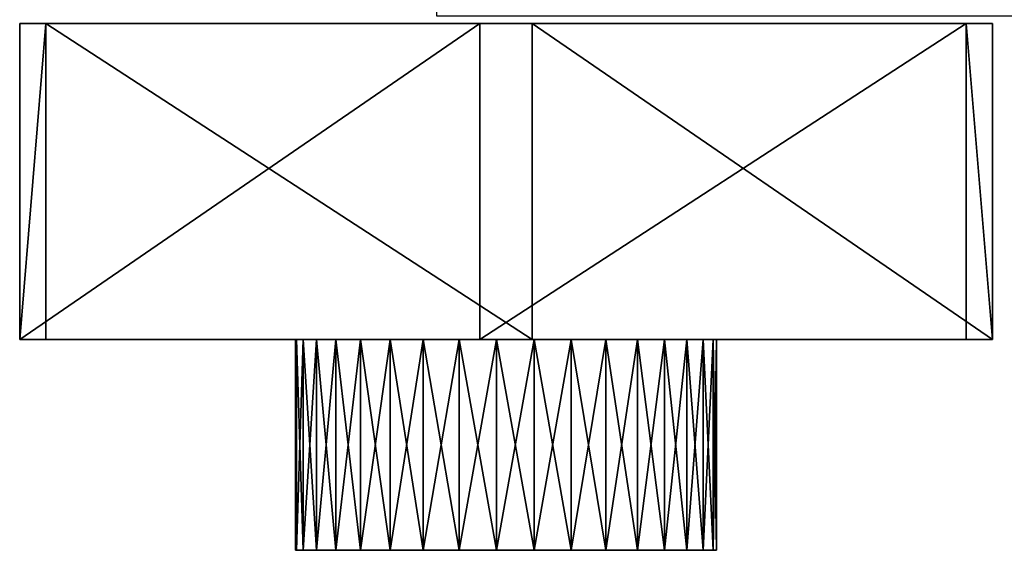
# Model space of a CAD drawing. Extents: x -4.9 to 4.9, y -3.1 to 11.3.
# Tile 127 of 154: x -0.32 to 0.049, y 1.248 to 1.447. Entities that reach past the tile are written whole.
import ezdxf

# ---------------------------------------------------------------- set-up
doc = ezdxf.new("R2010")
doc.units = 0
doc.header["$MEASUREMENT"] = 0
doc.layers.get('0').update_dxf_attribs({"linetype": 'CONTINUOUS'})

# ---------------------------------------------------------------- blocks, each defined once
blk = doc.blocks.new('RUMI-LED_ZLOZENIE_STL')
at = {"color": 0}
for p, q in [((-0.30985, 1.4451, 1.76682), (-0.31966, 1.4451, 1.56248)), ((-0.31966, 1.4451, 1.56248), (-0.31966, 1.32699, 1.56248)), ((-0.31966, 1.4451, 1.56248), (-0.31966, 1.32699, 1.56248)), ((-0.31966, 1.4451, 1.56248), (-0.14761, 1.4451, 1.45181)), ((-0.31966, 1.4451, 1.56248), (-0.14761, 1.4451, 1.45181)), ((-0.30985, 1.4451, 1.76682), (-0.31966, 1.4451, 1.56248)), ((-0.12798, 1.4451, 1.86049), (-0.30985, 1.4451, 1.76682)), ((-0.30985, 1.4451, 1.76682), (-0.30985, 1.32699, 1.76682)), ((-0.30985, 1.4451, 1.76682), (-0.30985, 1.32699, 1.76682)), ((-0.12798, 1.4451, 1.86049), (-0.30985, 1.4451, 1.76682)), ((-0.14761, 1.32699, 1.45181), (-0.14761, 1.4451, 1.45181)), ((-0.14761, 1.4451, 1.45181), (0.03426, 1.4451, 1.54548)), ((-0.14761, 1.32699, 1.45181), (-0.14761, 1.4451, 1.45181)), ((-0.14761, 1.4451, 1.45181), (0.03426, 1.4451, 1.54548)), ((0.04407, 1.4451, 1.74982), (-0.12798, 1.4451, 1.86049)), ((-0.12798, 1.4451, 1.86049), (-0.12798, 1.32699, 1.86049)), ((-0.12798, 1.4451, 1.86049), (-0.12798, 1.32699, 1.86049)), ((0.04407, 1.4451, 1.74982), (-0.12798, 1.4451, 1.86049)), ((0.03426, 1.4451, 1.54548), (0.03426, 1.32699, 1.54548)), ((0.03426, 1.4451, 1.54548), (0.03426, 1.32699, 1.54548)), ((0.03426, 1.4451, 1.54548), (0.04407, 1.4451, 1.74982)), ((0.03426, 1.4451, 1.54548), (0.04407, 1.4451, 1.74982)), ((0.04407, 1.4451, 1.74982), (0.04407, 1.32699, 1.74982)), ((0.04407, 1.4451, 1.74982), (0.04407, 1.32699, 1.74982)), ((-0.31966, 1.32699, 1.56248), (-0.30985, 1.32699, 1.76682)), ((-0.14761, 1.32699, 1.45181), (-0.31966, 1.32699, 1.56248)), ((-0.31966, 1.32699, 1.56248), (-0.30985, 1.32699, 1.76682)), ((-0.14761, 1.32699, 1.45181), (-0.31966, 1.32699, 1.56248)), ((-0.30985, 1.32699, 1.76682), (-0.12798, 1.32699, 1.86049)), ((-0.30985, 1.32699, 1.76682), (-0.12798, 1.32699, 1.86049)), ((-0.21622, 1.32699, 1.64909), (-0.21654, 1.32699, 1.65615)), ((-0.21654, 1.32699, 1.65615), (-0.21622, 1.32699, 1.66321)), ((-0.21654, 1.24825, 1.65615), (-0.21654, 1.32699, 1.65615)), ((-0.21622, 1.32699, 1.64909), (-0.21654, 1.32699, 1.65615)), ((-0.21654, 1.24825, 1.65615), (-0.21654, 1.32699, 1.65615)), ((-0.21654, 1.32699, 1.65615), (-0.21622, 1.32699, 1.66321)), ((-0.2137, 1.32699, 1.6352), (-0.21622, 1.32699, 1.64909)), ((-0.21622, 1.32699, 1.66321), (-0.2137, 1.32699, 1.6771)), ((-0.21622, 1.24825, 1.64909), (-0.21622, 1.32699, 1.64909)), ((-0.21622, 1.24825, 1.66321), (-0.21622, 1.32699, 1.66321)), ((-0.21622, 1.32699, 1.66321), (-0.2137, 1.32699, 1.6771)), ((-0.21622, 1.24825, 1.66321), (-0.21622, 1.32699, 1.66321)), ((-0.21622, 1.24825, 1.64909), (-0.21622, 1.32699, 1.64909)), ((-0.2137, 1.32699, 1.6352), (-0.21622, 1.32699, 1.64909)), ((-0.20874, 1.32699, 1.62199), (-0.2137, 1.32699, 1.6352)), ((-0.2137, 1.32699, 1.6771), (-0.20874, 1.32699, 1.69032)), ((-0.2137, 1.24825, 1.6771), (-0.2137, 1.32699, 1.6771)), ((-0.2137, 1.32699, 1.6771), (-0.20874, 1.32699, 1.69032)), ((-0.2137, 1.24825, 1.6771), (-0.2137, 1.32699, 1.6771)), ((-0.2137, 1.24825, 1.6352), (-0.2137, 1.32699, 1.6352)), ((-0.20874, 1.32699, 1.62199), (-0.2137, 1.32699, 1.6352)), ((-0.2137, 1.24825, 1.6352), (-0.2137, 1.32699, 1.6352)), ((-0.2015, 1.32699, 1.60987), (-0.20874, 1.32699, 1.62199)), ((-0.20874, 1.32699, 1.69032), (-0.2015, 1.32699, 1.70243)), ((-0.20874, 1.24825, 1.69032), (-0.20874, 1.32699, 1.69032)), ((-0.20874, 1.32699, 1.69032), (-0.2015, 1.32699, 1.70243)), ((-0.20874, 1.24825, 1.69032), (-0.20874, 1.32699, 1.69032)), ((-0.20874, 1.24825, 1.62199), (-0.20874, 1.32699, 1.62199)), ((-0.2015, 1.32699, 1.60987), (-0.20874, 1.32699, 1.62199)), ((-0.20874, 1.24825, 1.62199), (-0.20874, 1.32699, 1.62199)), ((-0.19221, 1.32699, 1.59924), (-0.2015, 1.32699, 1.60987)), ((-0.2015, 1.32699, 1.70243), (-0.19221, 1.32699, 1.71306)), ((-0.2015, 1.24825, 1.70243), (-0.2015, 1.32699, 1.70243)), ((-0.2015, 1.32699, 1.70243), (-0.19221, 1.32699, 1.71306)), ((-0.2015, 1.24825, 1.70243), (-0.2015, 1.32699, 1.70243)), ((-0.2015, 1.24825, 1.60987), (-0.2015, 1.32699, 1.60987)), ((-0.19221, 1.32699, 1.59924), (-0.2015, 1.32699, 1.60987)), ((-0.2015, 1.24825, 1.60987), (-0.2015, 1.32699, 1.60987)), ((-0.18117, 1.32699, 1.59044), (-0.19221, 1.32699, 1.59924)), ((-0.19221, 1.32699, 1.71306), (-0.18117, 1.32699, 1.72187)), ((-0.19221, 1.24825, 1.71306), (-0.19221, 1.32699, 1.71306)), ((-0.19221, 1.32699, 1.71306), (-0.18117, 1.32699, 1.72187)), ((-0.19221, 1.24825, 1.71306), (-0.19221, 1.32699, 1.71306)), ((-0.19221, 1.24825, 1.59924), (-0.19221, 1.32699, 1.59924)), ((-0.18117, 1.32699, 1.59044), (-0.19221, 1.32699, 1.59924)), ((-0.19221, 1.24825, 1.59924), (-0.19221, 1.32699, 1.59924)), ((-0.16874, 1.32699, 1.58375), (-0.18117, 1.32699, 1.59044)), ((-0.18117, 1.32699, 1.72187), (-0.16874, 1.32699, 1.72856)), ((-0.18117, 1.24825, 1.72187), (-0.18117, 1.32699, 1.72187)), ((-0.18117, 1.32699, 1.72187), (-0.16874, 1.32699, 1.72856)), ((-0.18117, 1.24825, 1.72187), (-0.18117, 1.32699, 1.72187)), ((-0.18117, 1.24825, 1.59044), (-0.18117, 1.32699, 1.59044)), ((-0.16874, 1.32699, 1.58375), (-0.18117, 1.32699, 1.59044)), ((-0.18117, 1.24825, 1.59044), (-0.18117, 1.32699, 1.59044)), ((-0.16874, 1.32699, 1.72856), (-0.15532, 1.32699, 1.73292)), ((-0.15532, 1.32699, 1.57939), (-0.16874, 1.32699, 1.58375)), ((-0.16874, 1.24825, 1.72856), (-0.16874, 1.32699, 1.72856)), ((-0.16874, 1.32699, 1.72856), (-0.15532, 1.32699, 1.73292)), ((-0.16874, 1.24825, 1.72856), (-0.16874, 1.32699, 1.72856)), ((-0.16874, 1.24825, 1.58375), (-0.16874, 1.32699, 1.58375)), ((-0.15532, 1.32699, 1.57939), (-0.16874, 1.32699, 1.58375)), ((-0.16874, 1.24825, 1.58375), (-0.16874, 1.32699, 1.58375)), ((-0.15532, 1.32699, 1.73292), (-0.14133, 1.32699, 1.73481)), ((-0.14133, 1.32699, 1.57749), (-0.15532, 1.32699, 1.57939)), ((-0.15532, 1.24825, 1.73292), (-0.15532, 1.32699, 1.73292)), ((-0.15532, 1.32699, 1.73292), (-0.14133, 1.32699, 1.73481)), ((-0.15532, 1.24825, 1.73292), (-0.15532, 1.32699, 1.73292)), ((-0.15532, 1.24825, 1.57939), (-0.15532, 1.32699, 1.57939)), ((-0.14133, 1.32699, 1.57749), (-0.15532, 1.32699, 1.57939)), ((-0.15532, 1.24825, 1.57939), (-0.15532, 1.32699, 1.57939)), ((0.03426, 1.32699, 1.54548), (-0.14761, 1.32699, 1.45181)), ((0.03426, 1.32699, 1.54548), (-0.14761, 1.32699, 1.45181)), ((-0.14133, 1.32699, 1.73481), (-0.12723, 1.32699, 1.73418)), ((-0.12723, 1.32699, 1.57812), (-0.14133, 1.32699, 1.57749)), ((-0.14133, 1.24825, 1.73481), (-0.14133, 1.32699, 1.73481)), ((-0.14133, 1.32699, 1.73481), (-0.12723, 1.32699, 1.73418)), ((-0.14133, 1.24825, 1.73481), (-0.14133, 1.32699, 1.73481)), ((-0.14133, 1.24825, 1.57749), (-0.14133, 1.32699, 1.57749)), ((-0.12723, 1.32699, 1.57812), (-0.14133, 1.32699, 1.57749)), ((-0.14133, 1.24825, 1.57749), (-0.14133, 1.32699, 1.57749)), ((-0.12798, 1.32699, 1.86049), (0.04407, 1.32699, 1.74982)), ((-0.12798, 1.32699, 1.86049), (0.04407, 1.32699, 1.74982)), ((-0.12723, 1.32699, 1.73418), (-0.11346, 1.32699, 1.73104)), ((-0.11346, 1.32699, 1.58127), (-0.12723, 1.32699, 1.57812)), ((-0.12723, 1.24825, 1.73418), (-0.12723, 1.32699, 1.73418)), ((-0.12723, 1.32699, 1.73418), (-0.11346, 1.32699, 1.73104)), ((-0.12723, 1.24825, 1.73418), (-0.12723, 1.32699, 1.73418)), ((-0.12723, 1.24825, 1.57812), (-0.12723, 1.32699, 1.57812)), ((-0.11346, 1.32699, 1.58127), (-0.12723, 1.32699, 1.57812)), ((-0.12723, 1.24825, 1.57812), (-0.12723, 1.32699, 1.57812)), ((-0.11346, 1.32699, 1.73104), (-0.10048, 1.32699, 1.72549)), ((-0.10048, 1.32699, 1.58681), (-0.11346, 1.32699, 1.58127)), ((-0.11346, 1.24825, 1.73104), (-0.11346, 1.32699, 1.73104)), ((-0.11346, 1.32699, 1.73104), (-0.10048, 1.32699, 1.72549)), ((-0.11346, 1.24825, 1.73104), (-0.11346, 1.32699, 1.73104)), ((-0.11346, 1.24825, 1.58127), (-0.11346, 1.32699, 1.58127)), ((-0.10048, 1.32699, 1.58681), (-0.11346, 1.32699, 1.58127)), ((-0.11346, 1.24825, 1.58127), (-0.11346, 1.32699, 1.58127)), ((-0.10048, 1.32699, 1.72549), (-0.0887, 1.32699, 1.71771)), ((-0.0887, 1.32699, 1.59459), (-0.10048, 1.32699, 1.58681)), ((-0.10048, 1.24825, 1.72549), (-0.10048, 1.32699, 1.72549)), ((-0.10048, 1.32699, 1.72549), (-0.0887, 1.32699, 1.71771)), ((-0.10048, 1.24825, 1.72549), (-0.10048, 1.32699, 1.72549)), ((-0.10048, 1.24825, 1.58681), (-0.10048, 1.32699, 1.58681)), ((-0.0887, 1.32699, 1.59459), (-0.10048, 1.32699, 1.58681)), ((-0.10048, 1.24825, 1.58681), (-0.10048, 1.32699, 1.58681)), ((-0.0887, 1.32699, 1.71771), (-0.0785, 1.32699, 1.70796)), ((-0.0785, 1.32699, 1.60435), (-0.0887, 1.32699, 1.59459)), ((-0.0887, 1.24825, 1.71771), (-0.0887, 1.32699, 1.71771)), ((-0.0887, 1.32699, 1.71771), (-0.0785, 1.32699, 1.70796)), ((-0.0887, 1.24825, 1.71771), (-0.0887, 1.32699, 1.71771)), ((-0.0887, 1.24825, 1.59459), (-0.0887, 1.32699, 1.59459)), ((-0.0785, 1.32699, 1.60435), (-0.0887, 1.32699, 1.59459)), ((-0.0887, 1.24825, 1.59459), (-0.0887, 1.32699, 1.59459)), ((-0.0785, 1.32699, 1.70796), (-0.0702, 1.32699, 1.69654)), ((-0.0702, 1.32699, 1.61577), (-0.0785, 1.32699, 1.60435)), ((-0.0785, 1.24825, 1.70796), (-0.0785, 1.32699, 1.70796)), ((-0.0785, 1.32699, 1.70796), (-0.0702, 1.32699, 1.69654)), ((-0.0785, 1.24825, 1.70796), (-0.0785, 1.32699, 1.70796)), ((-0.0785, 1.24825, 1.60435), (-0.0785, 1.32699, 1.60435)), ((-0.0702, 1.32699, 1.61577), (-0.0785, 1.32699, 1.60435)), ((-0.0785, 1.24825, 1.60435), (-0.0785, 1.32699, 1.60435)), ((-0.0702, 1.32699, 1.69654), (-0.06408, 1.32699, 1.68382)), ((-0.06408, 1.32699, 1.62848), (-0.0702, 1.32699, 1.61577)), ((-0.0702, 1.24825, 1.69654), (-0.0702, 1.32699, 1.69654)), ((-0.0702, 1.32699, 1.69654), (-0.06408, 1.32699, 1.68382)), ((-0.0702, 1.24825, 1.69654), (-0.0702, 1.32699, 1.69654)), ((-0.0702, 1.24825, 1.61577), (-0.0702, 1.32699, 1.61577)), ((-0.06408, 1.32699, 1.62848), (-0.0702, 1.32699, 1.61577)), ((-0.0702, 1.24825, 1.61577), (-0.0702, 1.32699, 1.61577)), ((-0.06408, 1.32699, 1.68382), (-0.06032, 1.32699, 1.67021)), ((-0.06032, 1.32699, 1.64209), (-0.06408, 1.32699, 1.62848)), ((-0.06408, 1.24825, 1.68382), (-0.06408, 1.32699, 1.68382)), ((-0.06408, 1.32699, 1.68382), (-0.06032, 1.32699, 1.67021)), ((-0.06408, 1.24825, 1.68382), (-0.06408, 1.32699, 1.68382)), ((-0.06408, 1.24825, 1.62848), (-0.06408, 1.32699, 1.62848)), ((-0.06032, 1.32699, 1.64209), (-0.06408, 1.32699, 1.62848)), ((-0.06408, 1.24825, 1.62848), (-0.06408, 1.32699, 1.62848)), ((-0.06032, 1.32699, 1.67021), (-0.05906, 1.32699, 1.65615)), ((-0.05906, 1.32699, 1.65615), (-0.06032, 1.32699, 1.64209)), ((-0.06032, 1.24825, 1.67021), (-0.06032, 1.32699, 1.67021)), ((-0.06032, 1.32699, 1.67021), (-0.05906, 1.32699, 1.65615)), ((-0.06032, 1.24825, 1.67021), (-0.06032, 1.32699, 1.67021)), ((-0.06032, 1.24825, 1.64209), (-0.06032, 1.32699, 1.64209)), ((-0.05906, 1.32699, 1.65615), (-0.06032, 1.32699, 1.64209)), ((-0.06032, 1.24825, 1.64209), (-0.06032, 1.32699, 1.64209)), ((-0.05906, 1.24825, 1.65615), (-0.05906, 1.32699, 1.65615)), ((-0.05906, 1.24825, 1.65615), (-0.05906, 1.32699, 1.65615)), ((0.04407, 1.32699, 1.74982), (0.03426, 1.32699, 1.54548)), ((0.04407, 1.32699, 1.74982), (0.03426, 1.32699, 1.54548)), ((-0.21622, 1.24825, 1.64909), (-0.21654, 1.24825, 1.65615)), ((-0.21654, 1.24825, 1.65615), (-0.21622, 1.24825, 1.66321)), ((-0.21654, 1.24825, 1.65615), (-0.21622, 1.24825, 1.66321)), ((-0.21622, 1.24825, 1.64909), (-0.21654, 1.24825, 1.65615)), ((-0.21622, 1.24825, 1.66321), (-0.2137, 1.24825, 1.6771)), ((-0.2137, 1.24825, 1.6352), (-0.21622, 1.24825, 1.64909)), ((-0.2137, 1.24825, 1.6352), (-0.21622, 1.24825, 1.64909)), ((-0.21622, 1.24825, 1.66321), (-0.2137, 1.24825, 1.6771)), ((-0.2137, 1.24825, 1.6771), (-0.20874, 1.24825, 1.69032)), ((-0.20874, 1.24825, 1.62199), (-0.2137, 1.24825, 1.6352)), ((-0.20874, 1.24825, 1.62199), (-0.2137, 1.24825, 1.6352)), ((-0.2137, 1.24825, 1.6771), (-0.20874, 1.24825, 1.69032)), ((-0.20874, 1.24825, 1.69032), (-0.2015, 1.24825, 1.70243)), ((-0.2015, 1.24825, 1.60987), (-0.20874, 1.24825, 1.62199)), ((-0.2015, 1.24825, 1.60987), (-0.20874, 1.24825, 1.62199)), ((-0.20874, 1.24825, 1.69032), (-0.2015, 1.24825, 1.70243)), ((-0.2015, 1.24825, 1.70243), (-0.19221, 1.24825, 1.71306)), ((-0.19221, 1.24825, 1.59924), (-0.2015, 1.24825, 1.60987)), ((-0.19221, 1.24825, 1.59924), (-0.2015, 1.24825, 1.60987)), ((-0.2015, 1.24825, 1.70243), (-0.19221, 1.24825, 1.71306)), ((-0.19221, 1.24825, 1.71306), (-0.18117, 1.24825, 1.72187)), ((-0.18117, 1.24825, 1.59044), (-0.19221, 1.24825, 1.59924)), ((-0.18117, 1.24825, 1.59044), (-0.19221, 1.24825, 1.59924)), ((-0.19221, 1.24825, 1.71306), (-0.18117, 1.24825, 1.72187)), ((-0.18117, 1.24825, 1.72187), (-0.16874, 1.24825, 1.72856)), ((-0.16874, 1.24825, 1.58375), (-0.18117, 1.24825, 1.59044)), ((-0.16874, 1.24825, 1.58375), (-0.18117, 1.24825, 1.59044)), ((-0.18117, 1.24825, 1.72187), (-0.16874, 1.24825, 1.72856)), ((-0.16874, 1.24825, 1.72856), (-0.15532, 1.24825, 1.73292)), ((-0.15532, 1.24825, 1.57939), (-0.16874, 1.24825, 1.58375)), ((-0.15532, 1.24825, 1.57939), (-0.16874, 1.24825, 1.58375)), ((-0.16874, 1.24825, 1.72856), (-0.15532, 1.24825, 1.73292)), ((-0.15532, 1.24825, 1.73292), (-0.14133, 1.24825, 1.73481)), ((-0.14133, 1.24825, 1.57749), (-0.15532, 1.24825, 1.57939)), ((-0.14133, 1.24825, 1.57749), (-0.15532, 1.24825, 1.57939)), ((-0.15532, 1.24825, 1.73292), (-0.14133, 1.24825, 1.73481)), ((-0.14133, 1.24825, 1.73481), (-0.12723, 1.24825, 1.73418)), ((-0.12723, 1.24825, 1.57812), (-0.14133, 1.24825, 1.57749)), ((-0.12723, 1.24825, 1.57812), (-0.14133, 1.24825, 1.57749)), ((-0.14133, 1.24825, 1.73481), (-0.12723, 1.24825, 1.73418)), ((-0.12723, 1.24825, 1.73418), (-0.11346, 1.24825, 1.73104)), ((-0.11346, 1.24825, 1.58127), (-0.12723, 1.24825, 1.57812)), ((-0.11346, 1.24825, 1.58127), (-0.12723, 1.24825, 1.57812)), ((-0.12723, 1.24825, 1.73418), (-0.11346, 1.24825, 1.73104)), ((-0.11346, 1.24825, 1.73104), (-0.10048, 1.24825, 1.72549)), ((-0.10048, 1.24825, 1.58681), (-0.11346, 1.24825, 1.58127)), ((-0.10048, 1.24825, 1.58681), (-0.11346, 1.24825, 1.58127)), ((-0.11346, 1.24825, 1.73104), (-0.10048, 1.24825, 1.72549)), ((-0.10048, 1.24825, 1.72549), (-0.0887, 1.24825, 1.71771)), ((-0.0887, 1.24825, 1.59459), (-0.10048, 1.24825, 1.58681)), ((-0.0887, 1.24825, 1.59459), (-0.10048, 1.24825, 1.58681)), ((-0.10048, 1.24825, 1.72549), (-0.0887, 1.24825, 1.71771)), ((-0.0887, 1.24825, 1.71771), (-0.0785, 1.24825, 1.70796)), ((-0.0785, 1.24825, 1.60435), (-0.0887, 1.24825, 1.59459)), ((-0.0785, 1.24825, 1.60435), (-0.0887, 1.24825, 1.59459)), ((-0.0887, 1.24825, 1.71771), (-0.0785, 1.24825, 1.70796)), ((-0.0785, 1.24825, 1.70796), (-0.0702, 1.24825, 1.69654)), ((-0.0702, 1.24825, 1.61577), (-0.0785, 1.24825, 1.60435)), ((-0.0702, 1.24825, 1.61577), (-0.0785, 1.24825, 1.60435)), ((-0.0785, 1.24825, 1.70796), (-0.0702, 1.24825, 1.69654)), ((-0.0702, 1.24825, 1.69654), (-0.06408, 1.24825, 1.68382)), ((-0.06408, 1.24825, 1.62848), (-0.0702, 1.24825, 1.61577)), ((-0.06408, 1.24825, 1.62848), (-0.0702, 1.24825, 1.61577)), ((-0.0702, 1.24825, 1.69654), (-0.06408, 1.24825, 1.68382)), ((-0.06408, 1.24825, 1.68382), (-0.06032, 1.24825, 1.67021)), ((-0.06032, 1.24825, 1.64209), (-0.06408, 1.24825, 1.62848)), ((-0.06032, 1.24825, 1.64209), (-0.06408, 1.24825, 1.62848)), ((-0.06408, 1.24825, 1.68382), (-0.06032, 1.24825, 1.67021)), ((-0.06032, 1.24825, 1.67021), (-0.05906, 1.24825, 1.65615)), ((-0.05906, 1.24825, 1.65615), (-0.06032, 1.24825, 1.64209)), ((-0.05906, 1.24825, 1.65615), (-0.06032, 1.24825, 1.64209)), ((-0.06032, 1.24825, 1.67021), (-0.05906, 1.24825, 1.65615))]:
    blk.add_line(p, q, dxfattribs=at)
mesh = blk.add_polyface(dxfattribs=at)
corners = [(0.15445, 1.448, 1.99092), (-0.16384, 1.56611, 1.99104), (-0.16384, 1.448, 1.99104), (0.15445, 1.56611, 1.99092), (0.15823, 1.44777, 1.99092), (0.17241, 1.56503, 1.99092), (0.16196, 1.44709, 1.99091), (0.16558, 1.44597, 1.99091), (0.16904, 1.44442, 1.99091), (0.17229, 1.44246, 1.9909), (0.17528, 1.44013, 1.9909), (0.19011, 1.56179, 1.99091), (0.17672, 1.43878, 1.9909), (0.18006, 1.43484, 1.99089), (0.18208, 1.43163, 1.99089), (0.184, 1.42741, 1.99088), (0.18489, 1.4246, 1.99088), (0.18564, 1.42088, 1.99088), (0.30404, 1.41827, 1.99087), (0.20733, 1.55646, 1.99091), (0.21479, 1.55341, 1.99091), (0.22378, 1.54907, 1.99091), (0.23921, 1.53978, 1.9909), (0.2464, 1.53451, 1.9909), (0.25341, 1.5287, 1.9909), (0.27245, 1.50846, 1.99089), (0.27611, 1.50356, 1.99089), (0.28568, 1.48833, 1.99089), (0.29135, 1.47685, 1.99088), (0.29336, 1.47205, 1.99088), (0.29903, 1.45494, 1.99088), (0.3026, 1.43728, 1.99088)]
mesh.append_faces([[corners[k] for k in face] for face in [(0, 1, 2), (30, 18, 31)]], dxfattribs={"vtx0": -1, "color": 0})
mesh.append_faces([[corners[k] for k in face] for face in [(1, 0, 3), (3, 4, 5), (5, 10, 11), (11, 18, 19), (19, 18, 20), (20, 18, 21), (21, 18, 22), (22, 18, 23), (23, 18, 24), (24, 18, 25), (25, 18, 26), (26, 18, 27), (27, 18, 28), (28, 18, 29), (29, 18, 30)]], dxfattribs={"vtx0": -1, "vtx1": -1, "color": 0})
mesh.append_faces([[corners[k] for k in face] for face in [(3, 0, 4), (5, 4, 6), (5, 6, 7), (5, 7, 8), (5, 8, 9), (5, 9, 10), (11, 10, 12), (11, 12, 13), (11, 13, 14), (11, 14, 15), (11, 15, 16), (11, 16, 17), (11, 17, 18)]], dxfattribs={"vtx0": -1, "vtx2": -1, "color": 0})
mesh = blk.add_polyface(dxfattribs=at)
corners = [(-0.30985, 1.4451, 1.76682), (-0.31966, 1.32699, 1.56248), (-0.30985, 1.32699, 1.76682), (-0.31966, 1.4451, 1.56248)]
mesh.append_faces([[corners[k] for k in face] for face in [(0, 1, 2), (1, 0, 3)]], dxfattribs={"vtx0": -1, "color": 0})
mesh = blk.add_polyface(dxfattribs=at)
corners = [(-0.14761, 1.4451, 1.45181), (-0.31966, 1.32699, 1.56248), (-0.31966, 1.4451, 1.56248), (-0.14761, 1.32699, 1.45181)]
mesh.append_faces([[corners[k] for k in face] for face in [(0, 1, 2), (1, 0, 3)]], dxfattribs={"vtx0": -1, "color": 0})
mesh = blk.add_polyface(dxfattribs=at)
corners = [(-0.31966, 1.4451, 1.56248), (0.03426, 1.4451, 1.54548), (-0.14761, 1.4451, 1.45181), (0.04407, 1.4451, 1.74982), (-0.30985, 1.4451, 1.76682), (-0.12798, 1.4451, 1.86049)]
mesh.append_faces([[corners[k] for k in face] for face in [(0, 1, 2), (3, 4, 5)]], dxfattribs={"vtx0": -1, "color": 0})
mesh.append_faces([[corners[k] for k in face] for face in [(1, 0, 3)]], dxfattribs={"vtx0": -1, "vtx1": -1, "color": 0})
mesh.append_faces([[corners[k] for k in face] for face in [(3, 0, 4)]], dxfattribs={"vtx0": -1, "vtx2": -1, "color": 0})
mesh = blk.add_polyface(dxfattribs=at)
corners = [(-0.12798, 1.32699, 1.86049), (-0.30985, 1.4451, 1.76682), (-0.30985, 1.32699, 1.76682), (-0.12798, 1.4451, 1.86049)]
mesh.append_faces([[corners[k] for k in face] for face in [(0, 1, 2), (1, 0, 3)]], dxfattribs={"vtx0": -1, "color": 0})
mesh = blk.add_polyface(dxfattribs=at)
corners = [(0.03426, 1.4451, 1.54548), (-0.14761, 1.32699, 1.45181), (-0.14761, 1.4451, 1.45181), (0.03426, 1.32699, 1.54548)]
mesh.append_faces([[corners[k] for k in face] for face in [(0, 1, 2), (1, 0, 3)]], dxfattribs={"vtx0": -1, "color": 0})
mesh = blk.add_polyface(dxfattribs=at)
corners = [(0.04407, 1.32699, 1.74982), (-0.12798, 1.4451, 1.86049), (-0.12798, 1.32699, 1.86049), (0.04407, 1.4451, 1.74982)]
mesh.append_faces([[corners[k] for k in face] for face in [(0, 1, 2), (1, 0, 3)]], dxfattribs={"vtx0": -1, "color": 0})
mesh = blk.add_polyface(dxfattribs=at)
corners = [(0.03426, 1.4451, 1.54548), (0.04407, 1.32699, 1.74982), (0.03426, 1.32699, 1.54548), (0.04407, 1.4451, 1.74982)]
mesh.append_faces([[corners[k] for k in face] for face in [(0, 1, 2), (1, 0, 3)]], dxfattribs={"vtx0": -1, "color": 0})
mesh = blk.add_polyface(dxfattribs=at)
corners = [(0.03426, 1.32699, 1.54548), (-0.31966, 1.32699, 1.56248), (-0.14761, 1.32699, 1.45181), (-0.12723, 1.32699, 1.57812), (-0.11346, 1.32699, 1.58127), (-0.10048, 1.32699, 1.58681), (-0.0887, 1.32699, 1.59459), (-0.0785, 1.32699, 1.60435), (0.04407, 1.32699, 1.74982), (-0.14133, 1.32699, 1.57749), (-0.0702, 1.32699, 1.61577), (-0.06408, 1.32699, 1.62848), (-0.06032, 1.32699, 1.64209), (-0.05906, 1.32699, 1.65615), (-0.06032, 1.32699, 1.67021), (-0.06408, 1.32699, 1.68382), (-0.0702, 1.32699, 1.69654), (-0.0785, 1.32699, 1.70796), (-0.0887, 1.32699, 1.71771), (-0.10048, 1.32699, 1.72549), (-0.11346, 1.32699, 1.73104), (-0.12723, 1.32699, 1.73418), (-0.14133, 1.32699, 1.73481), (-0.2015, 1.32699, 1.60987), (-0.30985, 1.32699, 1.76682), (-0.19221, 1.32699, 1.59924), (-0.18117, 1.32699, 1.59044), (-0.16874, 1.32699, 1.58375), (-0.15532, 1.32699, 1.57939), (-0.20874, 1.32699, 1.62199), (-0.2137, 1.32699, 1.6352), (-0.21622, 1.32699, 1.64909), (-0.21654, 1.32699, 1.65615), (-0.21622, 1.32699, 1.66321), (-0.2137, 1.32699, 1.6771), (-0.20874, 1.32699, 1.69032), (-0.2015, 1.32699, 1.70243), (-0.19221, 1.32699, 1.71306), (-0.18117, 1.32699, 1.72187), (-0.16874, 1.32699, 1.72856), (-0.15532, 1.32699, 1.73292), (-0.12798, 1.32699, 1.86049)]
mesh.append_faces([[corners[k] for k in face] for face in [(0, 1, 2), (24, 8, 41)]], dxfattribs={"vtx0": -1, "color": 0})
mesh.append_faces([[corners[k] for k in face] for face in [(3, 0, 4), (4, 0, 5), (5, 0, 6), (6, 0, 7), (7, 8, 10), (10, 8, 11), (11, 8, 12), (12, 8, 13), (13, 8, 14), (14, 8, 15), (15, 8, 16), (16, 8, 17), (17, 8, 18), (18, 8, 19), (19, 8, 20), (20, 8, 21), (21, 8, 22), (1, 23, 24), (23, 1, 25), (25, 1, 26), (26, 1, 27), (27, 1, 28), (28, 1, 9)]], dxfattribs={"vtx0": -1, "vtx1": -1, "color": 0})
mesh.append_faces([[corners[k] for k in face] for face in [(1, 0, 3), (24, 22, 8)]], dxfattribs={"vtx0": -1, "vtx1": -1, "vtx2": -1, "color": 0})
mesh.append_faces([[corners[k] for k in face] for face in [(7, 0, 8), (1, 3, 9), (24, 23, 29), (24, 29, 30), (24, 30, 31), (24, 31, 32), (24, 32, 33), (24, 33, 34), (24, 34, 35), (24, 35, 36), (24, 36, 37), (24, 37, 38), (24, 38, 39), (24, 39, 40), (24, 40, 22)]], dxfattribs={"vtx0": -1, "vtx2": -1, "color": 0})
mesh = blk.add_polyface(dxfattribs=at)
corners = [(-0.21654, 1.32699, 1.65615), (-0.21622, 1.24825, 1.64909), (-0.21654, 1.24825, 1.65615), (-0.21622, 1.32699, 1.64909)]
mesh.append_faces([[corners[k] for k in face] for face in [(0, 1, 2), (1, 0, 3)]], dxfattribs={"vtx0": -1, "color": 0})
mesh = blk.add_polyface(dxfattribs=at)
corners = [(-0.21622, 1.32699, 1.66321), (-0.21654, 1.24825, 1.65615), (-0.21622, 1.24825, 1.66321), (-0.21654, 1.32699, 1.65615)]
mesh.append_faces([[corners[k] for k in face] for face in [(0, 1, 2), (1, 0, 3)]], dxfattribs={"vtx0": -1, "color": 0})
mesh = blk.add_polyface(dxfattribs=at)
corners = [(-0.2137, 1.32699, 1.6771), (-0.21622, 1.24825, 1.66321), (-0.2137, 1.24825, 1.6771), (-0.21622, 1.32699, 1.66321)]
mesh.append_faces([[corners[k] for k in face] for face in [(0, 1, 2), (1, 0, 3)]], dxfattribs={"vtx0": -1, "color": 0})
mesh = blk.add_polyface(dxfattribs=at)
corners = [(-0.21622, 1.32699, 1.64909), (-0.2137, 1.24825, 1.6352), (-0.21622, 1.24825, 1.64909), (-0.2137, 1.32699, 1.6352)]
mesh.append_faces([[corners[k] for k in face] for face in [(0, 1, 2), (1, 0, 3)]], dxfattribs={"vtx0": -1, "color": 0})
mesh = blk.add_polyface(dxfattribs=at)
corners = [(-0.20874, 1.32699, 1.69032), (-0.2137, 1.24825, 1.6771), (-0.20874, 1.24825, 1.69032), (-0.2137, 1.32699, 1.6771)]
mesh.append_faces([[corners[k] for k in face] for face in [(0, 1, 2), (1, 0, 3)]], dxfattribs={"vtx0": -1, "color": 0})
mesh = blk.add_polyface(dxfattribs=at)
corners = [(-0.2137, 1.32699, 1.6352), (-0.20874, 1.24825, 1.62199), (-0.2137, 1.24825, 1.6352), (-0.20874, 1.32699, 1.62199)]
mesh.append_faces([[corners[k] for k in face] for face in [(0, 1, 2), (1, 0, 3)]], dxfattribs={"vtx0": -1, "color": 0})
mesh = blk.add_polyface(dxfattribs=at)
corners = [(-0.2015, 1.32699, 1.70243), (-0.20874, 1.24825, 1.69032), (-0.2015, 1.24825, 1.70243), (-0.20874, 1.32699, 1.69032)]
mesh.append_faces([[corners[k] for k in face] for face in [(0, 1, 2), (1, 0, 3)]], dxfattribs={"vtx0": -1, "color": 0})
mesh = blk.add_polyface(dxfattribs=at)
corners = [(-0.20874, 1.32699, 1.62199), (-0.2015, 1.24825, 1.60987), (-0.20874, 1.24825, 1.62199), (-0.2015, 1.32699, 1.60987)]
mesh.append_faces([[corners[k] for k in face] for face in [(0, 1, 2), (1, 0, 3)]], dxfattribs={"vtx0": -1, "color": 0})
mesh = blk.add_polyface(dxfattribs=at)
corners = [(-0.19221, 1.32699, 1.71306), (-0.2015, 1.24825, 1.70243), (-0.19221, 1.24825, 1.71306), (-0.2015, 1.32699, 1.70243)]
mesh.append_faces([[corners[k] for k in face] for face in [(0, 1, 2), (1, 0, 3)]], dxfattribs={"vtx0": -1, "color": 0})
mesh = blk.add_polyface(dxfattribs=at)
corners = [(-0.2015, 1.32699, 1.60987), (-0.19221, 1.24825, 1.59924), (-0.2015, 1.24825, 1.60987), (-0.19221, 1.32699, 1.59924)]
mesh.append_faces([[corners[k] for k in face] for face in [(0, 1, 2), (1, 0, 3)]], dxfattribs={"vtx0": -1, "color": 0})
mesh = blk.add_polyface(dxfattribs=at)
corners = [(-0.18117, 1.24825, 1.72187), (-0.19221, 1.32699, 1.71306), (-0.19221, 1.24825, 1.71306), (-0.18117, 1.32699, 1.72187)]
mesh.append_faces([[corners[k] for k in face] for face in [(0, 1, 2), (1, 0, 3)]], dxfattribs={"vtx0": -1, "color": 0})
mesh = blk.add_polyface(dxfattribs=at)
corners = [(-0.18117, 1.32699, 1.59044), (-0.19221, 1.24825, 1.59924), (-0.19221, 1.32699, 1.59924), (-0.18117, 1.24825, 1.59044)]
mesh.append_faces([[corners[k] for k in face] for face in [(0, 1, 2), (1, 0, 3)]], dxfattribs={"vtx0": -1, "color": 0})
mesh = blk.add_polyface(dxfattribs=at)
corners = [(-0.16874, 1.24825, 1.72856), (-0.18117, 1.32699, 1.72187), (-0.18117, 1.24825, 1.72187), (-0.16874, 1.32699, 1.72856)]
mesh.append_faces([[corners[k] for k in face] for face in [(0, 1, 2), (1, 0, 3)]], dxfattribs={"vtx0": -1, "color": 0})
mesh = blk.add_polyface(dxfattribs=at)
corners = [(-0.16874, 1.32699, 1.58375), (-0.18117, 1.24825, 1.59044), (-0.18117, 1.32699, 1.59044), (-0.16874, 1.24825, 1.58375)]
mesh.append_faces([[corners[k] for k in face] for face in [(0, 1, 2), (1, 0, 3)]], dxfattribs={"vtx0": -1, "color": 0})
mesh = blk.add_polyface(dxfattribs=at)
corners = [(-0.15532, 1.24825, 1.73292), (-0.16874, 1.32699, 1.72856), (-0.16874, 1.24825, 1.72856), (-0.15532, 1.32699, 1.73292)]
mesh.append_faces([[corners[k] for k in face] for face in [(0, 1, 2), (1, 0, 3)]], dxfattribs={"vtx0": -1, "color": 0})
mesh = blk.add_polyface(dxfattribs=at)
corners = [(-0.15532, 1.32699, 1.57939), (-0.16874, 1.24825, 1.58375), (-0.16874, 1.32699, 1.58375), (-0.15532, 1.24825, 1.57939)]
mesh.append_faces([[corners[k] for k in face] for face in [(0, 1, 2), (1, 0, 3)]], dxfattribs={"vtx0": -1, "color": 0})
mesh = blk.add_polyface(dxfattribs=at)
corners = [(-0.14133, 1.24825, 1.73481), (-0.15532, 1.32699, 1.73292), (-0.15532, 1.24825, 1.73292), (-0.14133, 1.32699, 1.73481)]
mesh.append_faces([[corners[k] for k in face] for face in [(0, 1, 2), (1, 0, 3)]], dxfattribs={"vtx0": -1, "color": 0})
mesh = blk.add_polyface(dxfattribs=at)
corners = [(-0.14133, 1.32699, 1.57749), (-0.15532, 1.24825, 1.57939), (-0.15532, 1.32699, 1.57939), (-0.14133, 1.24825, 1.57749)]
mesh.append_faces([[corners[k] for k in face] for face in [(0, 1, 2), (1, 0, 3)]], dxfattribs={"vtx0": -1, "color": 0})
mesh = blk.add_polyface(dxfattribs=at)
corners = [(-0.12723, 1.24825, 1.73418), (-0.14133, 1.32699, 1.73481), (-0.14133, 1.24825, 1.73481), (-0.12723, 1.32699, 1.73418)]
mesh.append_faces([[corners[k] for k in face] for face in [(0, 1, 2), (1, 0, 3)]], dxfattribs={"vtx0": -1, "color": 0})
mesh = blk.add_polyface(dxfattribs=at)
corners = [(-0.12723, 1.32699, 1.57812), (-0.14133, 1.24825, 1.57749), (-0.14133, 1.32699, 1.57749), (-0.12723, 1.24825, 1.57812)]
mesh.append_faces([[corners[k] for k in face] for face in [(0, 1, 2), (1, 0, 3)]], dxfattribs={"vtx0": -1, "color": 0})
mesh = blk.add_polyface(dxfattribs=at)
corners = [(-0.11346, 1.24825, 1.73104), (-0.12723, 1.32699, 1.73418), (-0.12723, 1.24825, 1.73418), (-0.11346, 1.32699, 1.73104)]
mesh.append_faces([[corners[k] for k in face] for face in [(0, 1, 2), (1, 0, 3)]], dxfattribs={"vtx0": -1, "color": 0})
mesh = blk.add_polyface(dxfattribs=at)
corners = [(-0.11346, 1.32699, 1.58127), (-0.12723, 1.24825, 1.57812), (-0.12723, 1.32699, 1.57812), (-0.11346, 1.24825, 1.58127)]
mesh.append_faces([[corners[k] for k in face] for face in [(0, 1, 2), (1, 0, 3)]], dxfattribs={"vtx0": -1, "color": 0})
mesh = blk.add_polyface(dxfattribs=at)
corners = [(-0.10048, 1.24825, 1.72549), (-0.11346, 1.32699, 1.73104), (-0.11346, 1.24825, 1.73104), (-0.10048, 1.32699, 1.72549)]
mesh.append_faces([[corners[k] for k in face] for face in [(0, 1, 2), (1, 0, 3)]], dxfattribs={"vtx0": -1, "color": 0})
mesh = blk.add_polyface(dxfattribs=at)
corners = [(-0.10048, 1.32699, 1.58681), (-0.11346, 1.24825, 1.58127), (-0.11346, 1.32699, 1.58127), (-0.10048, 1.24825, 1.58681)]
mesh.append_faces([[corners[k] for k in face] for face in [(0, 1, 2), (1, 0, 3)]], dxfattribs={"vtx0": -1, "color": 0})
mesh = blk.add_polyface(dxfattribs=at)
corners = [(-0.0887, 1.24825, 1.71771), (-0.10048, 1.32699, 1.72549), (-0.10048, 1.24825, 1.72549), (-0.0887, 1.32699, 1.71771)]
mesh.append_faces([[corners[k] for k in face] for face in [(0, 1, 2), (1, 0, 3)]], dxfattribs={"vtx0": -1, "color": 0})
mesh = blk.add_polyface(dxfattribs=at)
corners = [(-0.0887, 1.32699, 1.59459), (-0.10048, 1.24825, 1.58681), (-0.10048, 1.32699, 1.58681), (-0.0887, 1.24825, 1.59459)]
mesh.append_faces([[corners[k] for k in face] for face in [(0, 1, 2), (1, 0, 3)]], dxfattribs={"vtx0": -1, "color": 0})
mesh = blk.add_polyface(dxfattribs=at)
corners = [(-0.0785, 1.24825, 1.70796), (-0.0887, 1.32699, 1.71771), (-0.0887, 1.24825, 1.71771), (-0.0785, 1.32699, 1.70796)]
mesh.append_faces([[corners[k] for k in face] for face in [(0, 1, 2), (1, 0, 3)]], dxfattribs={"vtx0": -1, "color": 0})
mesh = blk.add_polyface(dxfattribs=at)
corners = [(-0.0785, 1.32699, 1.60435), (-0.0887, 1.24825, 1.59459), (-0.0887, 1.32699, 1.59459), (-0.0785, 1.24825, 1.60435)]
mesh.append_faces([[corners[k] for k in face] for face in [(0, 1, 2), (1, 0, 3)]], dxfattribs={"vtx0": -1, "color": 0})
mesh = blk.add_polyface(dxfattribs=at)
corners = [(-0.0702, 1.32699, 1.69654), (-0.0785, 1.24825, 1.70796), (-0.0702, 1.24825, 1.69654), (-0.0785, 1.32699, 1.70796)]
mesh.append_faces([[corners[k] for k in face] for face in [(0, 1, 2), (1, 0, 3)]], dxfattribs={"vtx0": -1, "color": 0})
mesh = blk.add_polyface(dxfattribs=at)
corners = [(-0.0785, 1.32699, 1.60435), (-0.0702, 1.24825, 1.61577), (-0.0785, 1.24825, 1.60435), (-0.0702, 1.32699, 1.61577)]
mesh.append_faces([[corners[k] for k in face] for face in [(0, 1, 2), (1, 0, 3)]], dxfattribs={"vtx0": -1, "color": 0})
mesh = blk.add_polyface(dxfattribs=at)
corners = [(-0.06408, 1.32699, 1.68382), (-0.0702, 1.24825, 1.69654), (-0.06408, 1.24825, 1.68382), (-0.0702, 1.32699, 1.69654)]
mesh.append_faces([[corners[k] for k in face] for face in [(0, 1, 2), (1, 0, 3)]], dxfattribs={"vtx0": -1, "color": 0})
mesh = blk.add_polyface(dxfattribs=at)
corners = [(-0.0702, 1.32699, 1.61577), (-0.06408, 1.24825, 1.62848), (-0.0702, 1.24825, 1.61577), (-0.06408, 1.32699, 1.62848)]
mesh.append_faces([[corners[k] for k in face] for face in [(0, 1, 2), (1, 0, 3)]], dxfattribs={"vtx0": -1, "color": 0})
mesh = blk.add_polyface(dxfattribs=at)
corners = [(-0.06032, 1.32699, 1.67021), (-0.06408, 1.24825, 1.68382), (-0.06032, 1.24825, 1.67021), (-0.06408, 1.32699, 1.68382)]
mesh.append_faces([[corners[k] for k in face] for face in [(0, 1, 2), (1, 0, 3)]], dxfattribs={"vtx0": -1, "color": 0})
mesh = blk.add_polyface(dxfattribs=at)
corners = [(-0.06408, 1.32699, 1.62848), (-0.06032, 1.24825, 1.64209), (-0.06408, 1.24825, 1.62848), (-0.06032, 1.32699, 1.64209)]
mesh.append_faces([[corners[k] for k in face] for face in [(0, 1, 2), (1, 0, 3)]], dxfattribs={"vtx0": -1, "color": 0})
mesh = blk.add_polyface(dxfattribs=at)
corners = [(-0.05906, 1.32699, 1.65615), (-0.06032, 1.24825, 1.67021), (-0.05906, 1.24825, 1.65615), (-0.06032, 1.32699, 1.67021)]
mesh.append_faces([[corners[k] for k in face] for face in [(0, 1, 2), (1, 0, 3)]], dxfattribs={"vtx0": -1, "color": 0})
mesh = blk.add_polyface(dxfattribs=at)
corners = [(-0.06032, 1.32699, 1.64209), (-0.05906, 1.24825, 1.65615), (-0.06032, 1.24825, 1.64209), (-0.05906, 1.32699, 1.65615)]
mesh.append_faces([[corners[k] for k in face] for face in [(0, 1, 2), (1, 0, 3)]], dxfattribs={"vtx0": -1, "color": 0})
mesh = blk.add_polyface(dxfattribs=at)
corners = [(-0.12723, 1.24825, 1.57812), (-0.15532, 1.24825, 1.57939), (-0.14133, 1.24825, 1.57749), (-0.11346, 1.24825, 1.58127), (-0.16874, 1.24825, 1.58375), (-0.10048, 1.24825, 1.58681), (-0.18117, 1.24825, 1.59044), (-0.0887, 1.24825, 1.59459), (-0.19221, 1.24825, 1.59924), (-0.0785, 1.24825, 1.60435), (-0.2015, 1.24825, 1.60987), (-0.0702, 1.24825, 1.61577), (-0.20874, 1.24825, 1.62199), (-0.06408, 1.24825, 1.62848), (-0.2137, 1.24825, 1.6352), (-0.06032, 1.24825, 1.64209), (-0.21622, 1.24825, 1.64909), (-0.05906, 1.24825, 1.65615), (-0.21654, 1.24825, 1.65615), (-0.06032, 1.24825, 1.67021), (-0.21622, 1.24825, 1.66321), (-0.2137, 1.24825, 1.6771), (-0.06408, 1.24825, 1.68382), (-0.20874, 1.24825, 1.69032), (-0.0702, 1.24825, 1.69654), (-0.2015, 1.24825, 1.70243), (-0.0785, 1.24825, 1.70796), (-0.19221, 1.24825, 1.71306), (-0.0887, 1.24825, 1.71771), (-0.18117, 1.24825, 1.72187), (-0.10048, 1.24825, 1.72549), (-0.16874, 1.24825, 1.72856), (-0.11346, 1.24825, 1.73104), (-0.15532, 1.24825, 1.73292), (-0.12723, 1.24825, 1.73418), (-0.14133, 1.24825, 1.73481)]
mesh.append_faces([[corners[k] for k in face] for face in [(0, 1, 2), (33, 34, 35)]], dxfattribs={"vtx0": -1, "color": 0})
mesh.append_faces([[corners[k] for k in face] for face in [(1, 3, 4), (4, 5, 6), (6, 7, 8), (8, 9, 10), (10, 11, 12), (12, 13, 14), (14, 15, 16), (16, 17, 18), (18, 19, 20), (20, 19, 21), (21, 22, 23), (23, 24, 25), (25, 26, 27), (27, 28, 29), (29, 30, 31), (31, 32, 33)]], dxfattribs={"vtx0": -1, "vtx1": -1, "color": 0})
mesh.append_faces([[corners[k] for k in face] for face in [(1, 0, 3), (4, 3, 5), (6, 5, 7), (8, 7, 9), (10, 9, 11), (12, 11, 13), (14, 13, 15), (16, 15, 17), (18, 17, 19), (21, 19, 22), (23, 22, 24), (25, 24, 26), (27, 26, 28), (29, 28, 30), (31, 30, 32), (33, 32, 34)]], dxfattribs={"vtx0": -1, "vtx2": -1, "color": 0})

msp = doc.modelspace()

# ---------------------------------------------------------------- block references
at = {"color": 0}
msp.add_blockref('RUMI-LED_ZLOZENIE_STL', (0, 0), dxfattribs=at)

doc.saveas('drawing.dxf')
